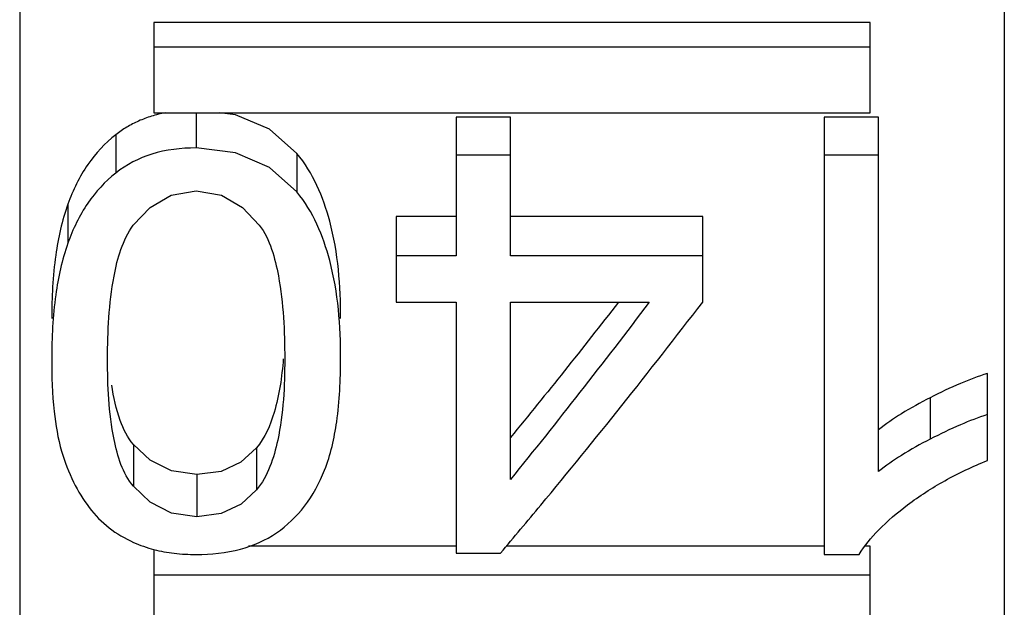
# Paper-space layout 'Sheet' of a CAD drawing. Header units: inches. Extents: x 0.2 to 10.8, y 0.2 to 8.3.
# Tile 79 of 256: x 3.8694 to 3.8914, y 1.9365 to 1.9496. Entities that reach past the tile are written whole.
import ezdxf

# ---------------------------------------------------------------- set-up
doc = ezdxf.new("R2010")
doc.units = ezdxf.units.IN
doc.header["$MEASUREMENT"] = 0
doc.layers.get('0').update_dxf_attribs({"lineweight": 5})

psp = doc.layouts.new('Sheet')

# ---------------------------------------------------------------- linework, layer by layer
at = {"color": 0, "linetype": 'ByBlock', "lineweight": -3}
for p, q in [((3.891363, 2.150722), (3.891363, 1.899123)), ((3.869363, 2.120269), (3.869363, 1.917975)), ((3.888363, 1.949573), (3.872363, 1.949573)), ((3.872363, 1.949573), (3.872363, 1.947556)), ((3.888363, 1.947556), (3.888363, 1.949573)), ((3.888363, 1.949023), (3.872363, 1.949023)), ((3.872363, 1.947556), (3.888363, 1.947556)), ((3.873306, 1.947556), (3.873306, 1.94677)), ((3.880329, 1.947457), (3.879114, 1.947457)), ((3.879114, 1.947457), (3.879114, 1.94436)), ((3.880329, 1.94436), (3.880329, 1.947457)), ((3.888554, 1.947457), (3.887339, 1.947457)), ((3.887339, 1.947457), (3.887339, 1.937694)), ((3.888554, 1.939544), (3.888554, 1.947457)), ((3.87151, 1.947066), (3.87151, 1.946211)), ((3.875557, 1.946647), (3.875557, 1.945788)), ((3.880329, 1.946607), (3.879114, 1.946607)), ((3.888554, 1.946607), (3.887339, 1.946607)), ((3.870439, 1.945516), (3.870439, 1.944643)), ((3.879114, 1.945237), (3.877777, 1.945237)), ((3.877777, 1.945237), (3.877777, 1.943329)), ((3.884624, 1.945237), (3.880329, 1.945237)), ((3.884624, 1.943329), (3.884624, 1.945237)), ((3.879114, 1.94436), (3.877777, 1.94436)), ((3.884624, 1.94436), (3.880329, 1.94436)), ((3.877777, 1.943329), (3.879114, 1.943329)), ((3.879114, 1.943329), (3.879114, 1.937727)), ((3.880329, 1.943329), (3.883429, 1.943329)), ((3.880329, 1.93937), (3.880329, 1.943329)), ((3.890986, 1.939794), (3.890986, 1.941735)), ((3.889708, 1.941195), (3.889708, 1.94027)), ((3.871903, 1.940152), (3.871903, 1.939216)), ((3.874655, 1.940073), (3.874655, 1.939135)), ((3.87332, 1.939478), (3.87332, 1.938534)), ((3.872363, 1.937808), (3.872363, 1.936038)), ((3.879114, 1.937879), (3.874475, 1.937879)), ((3.887339, 1.937879), (3.880233, 1.937879)), ((3.888363, 1.937879), (3.888258, 1.937879)), ((3.888363, 1.936038), (3.888363, 1.937879)), ((3.879114, 1.937727), (3.880106, 1.937727)), ((3.887339, 1.937694), (3.888122, 1.937694)), ((3.888363, 1.937236), (3.872363, 1.937236))]:
    psp.add_line(p, q, dxfattribs=at)
for points in [[(3.875557, 1.946647), (3.874945, 1.947187), (3.874187, 1.947513), (3.873827, 1.947556)], [(3.875557, 1.945788), (3.874944, 1.946334), (3.874187, 1.946663), (3.873306, 1.94677)], [(3.871901, 1.945044), (3.872275, 1.945441), (3.872747, 1.945714), (3.873306, 1.945811)], [(3.873306, 1.945811), (3.873873, 1.945715), (3.874345, 1.945445), (3.874717, 1.94505)], [(3.87332, 1.939478), (3.872753, 1.939563), (3.872279, 1.9398), (3.871903, 1.940152)], [(3.874655, 1.940073), (3.874308, 1.939756), (3.873864, 1.93955), (3.87332, 1.939478)], [(3.87332, 1.938534), (3.872753, 1.938619), (3.872278, 1.93886), (3.871903, 1.939216)], [(3.874655, 1.939135), (3.874309, 1.938815), (3.873865, 1.938607), (3.87332, 1.938534)]]:
    psp.add_lwpolyline(points, dxfattribs=at)
for points, knots in [([(3.872618, 1.947556), (3.872513, 1.947536), (3.87231, 1.947486), (3.872114, 1.947414), (3.87202, 1.947372)], [0, 0, 0, 0, 0.508574, 1, 1, 1, 1]), ([(3.87202, 1.947372), (3.871929, 1.947332), (3.871752, 1.94724), (3.871588, 1.947127), (3.87151, 1.947066)], [0, 0, 0, 0, 0.501687, 1, 1, 1, 1]), ([(3.87151, 1.947066), (3.871271, 1.946879), (3.870833, 1.946405), (3.870551, 1.945827), (3.870439, 1.945516)], [0, 0, 0, 0, 0.478838, 1, 1, 1, 1]), ([(3.873306, 1.94677), (3.872972, 1.94677), (3.872329, 1.946697), (3.871747, 1.9464), (3.87151, 1.946211)], [0, 0, 0, 0, 0.524609, 1, 1, 1, 1]), ([(3.876534, 1.942963), (3.876534, 1.943692), (3.876439, 1.944986), (3.875918, 1.946218), (3.875557, 1.946647)], [0, 0, 0, 0, 0.565147, 1, 1, 1, 1]), ([(3.87151, 1.946211), (3.87127, 1.946021), (3.870832, 1.945541), (3.870551, 1.944957), (3.870439, 1.944643)], [0, 0, 0, 0, 0.478068, 1, 1, 1, 1]), ([(3.876534, 1.94206), (3.876534, 1.942797), (3.876439, 1.944104), (3.875919, 1.945352), (3.875557, 1.945788)], [0, 0, 0, 0, 0.565658, 1, 1, 1, 1]), ([(3.870439, 1.945516), (3.870306, 1.94515), (3.870123, 1.9443), (3.870078, 1.943436), (3.870078, 1.942963)], [0, 0, 0, 0, 0.451951, 1, 1, 1, 1]), ([(3.871327, 1.94206), (3.871327, 1.942678), (3.871377, 1.943691), (3.87166, 1.944719), (3.871901, 1.945044)], [0, 0, 0, 0, 0.603986, 1, 1, 1, 1]), ([(3.874717, 1.94505), (3.874959, 1.944725), (3.875237, 1.943694), (3.875285, 1.942679), (3.875285, 1.94206)], [0, 0, 0, 0, 0.395286, 1, 1, 1, 1]), ([(3.870439, 1.944643), (3.870306, 1.944272), (3.870123, 1.943412), (3.870078, 1.942538), (3.870078, 1.94206)], [0, 0, 0, 0, 0.451809, 1, 1, 1, 1]), ([(3.883429, 1.943329), (3.882918, 1.942654), (3.881896, 1.941325), (3.880852, 1.940014), (3.880329, 1.93937)], [0, 0, 0, 0, 0.505399, 1, 1, 1, 1]), ([(3.882741, 1.943326), (3.882342, 1.942813), (3.881545, 1.941801), (3.880735, 1.940799), (3.880329, 1.940305)], [0, 0, 0, 0, 0.504194, 1, 1, 1, 1]), ([(3.881006, 1.938797), (3.881617, 1.939531), (3.882838, 1.94103), (3.884028, 1.942553), (3.884624, 1.943329)], [0, 0, 0, 0, 0.493822, 1, 1, 1, 1]), ([(3.870078, 1.94206), (3.870078, 1.941669), (3.870102, 1.940976), (3.870215, 1.940288), (3.870301, 1.939998)], [0, 0, 0, 0, 0.564564, 1, 1, 1, 1]), ([(3.871903, 1.939216), (3.871663, 1.939506), (3.871367, 1.940489), (3.871327, 1.941459), (3.871327, 1.94206)], [0, 0, 0, 0, 0.385418, 1, 1, 1, 1]), ([(3.875253, 1.942063), (3.875221, 1.941659), (3.875128, 1.940963), (3.874842, 1.9403), (3.874655, 1.940073)], [0, 0, 0, 0, 0.579761, 1, 1, 1, 1]), ([(3.875285, 1.94206), (3.875285, 1.941453), (3.875241, 1.940448), (3.874909, 1.939447), (3.874655, 1.939135)], [0, 0, 0, 0, 0.601569, 1, 1, 1, 1]), ([(3.876176, 1.939579), (3.876312, 1.939923), (3.876496, 1.940751), (3.876534, 1.941591), (3.876534, 1.94206)], [0, 0, 0, 0, 0.441318, 1, 1, 1, 1]), ([(3.890986, 1.941735), (3.890781, 1.941672), (3.890347, 1.941507), (3.889929, 1.941308), (3.889708, 1.941195)], [0, 0, 0, 0, 0.463054, 1, 1, 1, 1]), ([(3.871903, 1.940152), (3.871773, 1.940308), (3.87156, 1.940743), (3.871462, 1.941207), (3.871421, 1.941475)], [0, 0, 0, 0, 0.427496, 1, 1, 1, 1]), ([(3.889708, 1.941195), (3.889489, 1.941083), (3.889092, 1.940865), (3.888716, 1.940608), (3.888554, 1.940477)], [0, 0, 0, 0, 0.540655, 1, 1, 1, 1]), ([(3.890986, 1.940817), (3.890781, 1.940753), (3.890347, 1.940586), (3.889929, 1.940384), (3.889708, 1.94027)], [0, 0, 0, 0, 0.462877, 1, 1, 1, 1]), ([(3.889708, 1.94027), (3.889489, 1.940157), (3.889091, 1.939936), (3.888716, 1.939677), (3.888554, 1.939544)], [0, 0, 0, 0, 0.540384, 1, 1, 1, 1]), ([(3.870301, 1.939998), (3.870371, 1.939762), (3.870538, 1.939321), (3.870783, 1.938917), (3.870918, 1.93874)], [0, 0, 0, 0, 0.525657, 1, 1, 1, 1]), ([(3.889203, 1.938802), (3.889466, 1.939001), (3.890041, 1.939371), (3.89066, 1.939662), (3.890986, 1.939794)], [0, 0, 0, 0, 0.484313, 1, 1, 1, 1]), ([(3.875101, 1.938178), (3.875337, 1.938341), (3.875777, 1.938759), (3.876063, 1.939292), (3.876176, 1.939579)], [0, 0, 0, 0, 0.481592, 1, 1, 1, 1]), ([(3.870918, 1.93874), (3.871045, 1.938572), (3.871346, 1.938266), (3.871715, 1.938051), (3.871909, 1.937964)], [0, 0, 0, 0, 0.497946, 1, 1, 1, 1]), ([(3.880106, 1.937727), (3.880257, 1.937904), (3.880558, 1.93826), (3.880857, 1.938617), (3.881006, 1.938797)], [0, 0, 0, 0, 0.498392, 1, 1, 1, 1]), ([(3.888122, 1.937694), (3.888242, 1.937892), (3.888576, 1.938295), (3.888974, 1.938629), (3.889203, 1.938802)], [0, 0, 0, 0, 0.446913, 1, 1, 1, 1]), ([(3.873306, 1.937694), (3.873639, 1.937694), (3.87427, 1.937757), (3.874858, 1.938012), (3.875101, 1.938178)], [0, 0, 0, 0, 0.531257, 1, 1, 1, 1]), ([(3.871909, 1.937964), (3.871981, 1.937932), (3.87213, 1.937873), (3.872284, 1.937826), (3.872362, 1.937806)], [0, 0, 0, 0, 0.494528, 1, 1, 1, 1]), ([(3.872362, 1.937806), (3.872511, 1.937768), (3.872824, 1.937711), (3.873142, 1.937694), (3.873306, 1.937694)], [0, 0, 0, 0, 0.483632, 1, 1, 1, 1])]:
    psp.add_open_spline(points, degree=3, knots=knots, dxfattribs=at)

doc.saveas('drawing.dxf')
